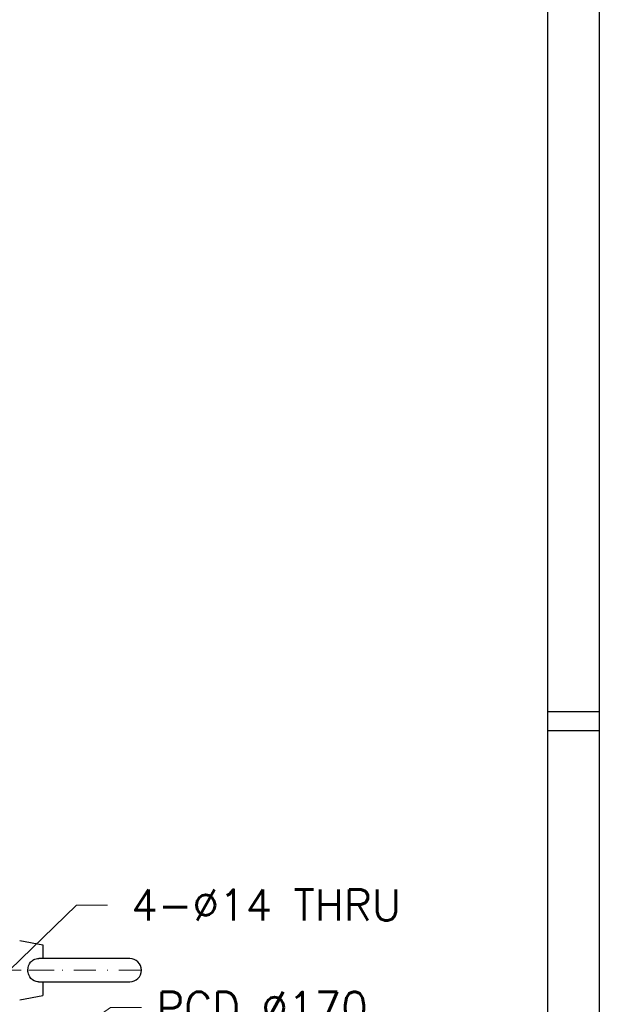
# Model space of a CAD drawing. Header units: inches. Extents: x 0 to 1685, y 0 to 1188.
# Tile 13 of 18: x 1525 to 1682, y 515 to 782. Entities that reach past the tile are written whole.
import ezdxf

# ---------------------------------------------------------------- set-up
doc = ezdxf.new("R2010")
doc.units = ezdxf.units.IN
doc.linetypes.add('DASHEDDOT2X', pattern=[12.2, 6, -3, 0.2, -3])
doc.layers.add('ATA-DIM', color=8, linetype='Continuous', lineweight=25)
doc.layers.add('Layer0000', color=7, linetype='Continuous', lineweight=25)
doc.styles.get("Standard").update_dxf_attribs({"font": 'simplex.shx'})
doc.dimstyles.new('ata_A1', dxfattribs={"dimtxt": 4.2, "dimasz": 4.2, "dimexe": 2, "dimexo": 2, "dimgap": 2, "dimtad": 0, "dimtih": 1, "dimtoh": 1, "dimdec": 6, "dimdsep": 46, "dimtxsty": 'Standard', "dimcen": 0, "dimclrd": 252, "dimclre": 252, "dimclrt": 4, "dimadec": 6, "dimazin": 2, "dimtfac": 1, "dimtdec": 6, "dimtofl": 0, "dimtmove": 0, "dimatfit": 3, "dimfxl": 0, "dimtolj": 1, "dimtzin": 0, "dimlwd": 0, "dimlwe": 0, "dimarcsym": 0})

# ---------------------------------------------------------------- blocks, each defined once
blk = doc.blocks.new('*D7326')
at = {"layer": 'ATA-DIM', "color": 252, "lineweight": 0}
for p, q in [((1540.37, 541.66), (1489.33, 492.33)), ((1548.8, 541.66), (1540.37, 541.66))]:
    blk.add_line(p, q, dxfattribs=at)
at = {"layer": 'ATA-DIM', "color": 252}
blk.add_solid([(1488.36, 493.33), (1490.3, 491.32), (1483.29, 486.49)], dxfattribs=at)
at = {"layer": 'Defpoints', "color": 0}
for p in [(1483.29, 486.49), (1473.22, 476.76)]:
    blk.add_point(p, dxfattribs=at)
at = {"layer": 'ATA-DIM', "color": 4, "insert": (1591.77, 541.66), "char_height": 8.4, "attachment_point": 5}
blk.add_mtext('\\A1;4-%%c14 THRU', dxfattribs=at)
blk = doc.blocks.new('*D7323')
at = {"layer": 'ATA-DIM', "color": 252, "lineweight": 0}
for p, q in [((1549.62, 513.94), (1494.56, 475.24)), ((1558.02, 513.94), (1549.62, 513.94))]:
    blk.add_line(p, q, dxfattribs=at)
at = {"layer": 'ATA-DIM', "color": 252}
blk.add_solid([(1493.75, 476.38), (1495.36, 474.09), (1487.69, 470.41)], dxfattribs=at)
at = {"layer": 'Defpoints', "color": 0}
for p in [(1487.69, 470.41), (1348.62, 372.64)]:
    blk.add_point(p, dxfattribs=at)
at = {"layer": 'ATA-DIM', "color": 4, "insert": (1562.02, 518.14), "char_height": 8.4, "attachment_point": 1}
blk.add_mtext('\\A1;PCD %%c170', dxfattribs=at)
blk = doc.blocks.new('ata-Border-A1-002')
at = {"color": 253, "ltscale": 0.5}
blk.add_line((841, 594), (841, 0), dxfattribs=at)
blk.add_line((834, 585), (834, 9))
at = {"color": 253, "linetype": 'Continuous'}
blk.add_line((841, 297), (834, 297), dxfattribs=at)

msp = doc.modelspace()

# ---------------------------------------------------------------- linework, layer by layer
msp.add_line((1668, 589), (1682, 589))
at = {"layer": 'Layer0000', "color": 7, "linetype": 'Continuous', "lineweight": 25}
for p, q in [((1525.0017568, 532.0223748), (1531.3017565, 530.9115149)), ((1531.3017564, 530.9115149), (1531.3017564, 527.1723749)), ((1554.8017564, 527.1723749), (1530.1421142, 527.1723749)), ((1530.1395723, 520.8723749), (1554.8017565, 520.8723749)), ((1531.3017564, 520.8723749), (1531.3017564, 517.1332349)), ((1525.0017568, 516.022375), (1531.3017565, 517.1332349))]:
    msp.add_line(p, q, dxfattribs=at)
at = {"layer": 'Layer0000', "color": 5, "linetype": 'DASHEDDOT2X', "lineweight": 18}
for p, q in [((1525.0649964, 524.0223749), (1506.9385164, 524.0223749)), ((1534.3649965, 524.0223749), (1521.9385164, 524.0223749)), ((1557.8649964, 524.0223749), (1525.4385164, 524.0223749))]:
    msp.add_line(p, q, dxfattribs=at)
at = {"layer": 'Layer0000', "color": 7, "linetype": 'Continuous', "lineweight": 25}
msp.add_arc((1554.8017564, 524.0223749), 3.15, 270.000001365, 90.000000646, dxfattribs=at)
for points, knots in [([(1527.2352307, 524.0223749), (1527.2351378, 524.8129255), (1527.4867247, 525.5931998), (1528.2011113, 526.4675467), (1528.4970323, 526.707505), (1529.2342813, 527.0756629), (1529.680152, 527.1725477), (1530.1413189, 527.1723865)], [0.62083163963, 0.62083163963, 0.62083163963, 0.62083163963, 0.85863229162, 0.85863229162, 0.98072521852, 0.98072521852, 1.12219836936, 1.12219836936, 1.12219836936, 1.12219836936]), ([(1530.139745, 520.8723579), (1529.7075802, 520.8724862), (1529.2903504, 520.9570086), (1528.2384033, 521.4419347), (1527.7297317, 522.0300251), (1527.31094, 523.1515869), (1527.2352821, 523.5853654), (1527.2352307, 524.0223749)], [0.11963980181, 0.11963980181, 0.11963980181, 0.11963980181, 0.25216543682, 0.25216543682, 0.48937751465, 0.48937751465, 0.62083163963, 0.62083163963, 0.62083163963, 0.62083163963])]:
    msp.add_open_spline(points, degree=3, knots=knots, dxfattribs=at)

# ---------------------------------------------------------------- block references
at = {"xscale": 2, "yscale": 2, "zscale": 2}
msp.add_blockref('ata-Border-A1-002', (0, 0), dxfattribs=at)

# ---------------------------------------------------------------- dimensions: what is measured, and where the dimension line sits
at = {"layer": 'ATA-DIM'}
for p1, p2, text, picture, middle in [((1473.2222042, 476.7620312), (1483.2894614, 486.4908714), '4-<> THRU', '*D7326', (1591.7729353, 541.6554496)), ((1348.6157274, 372.6374011), (1487.6877855, 470.4073487), 'PCD <>', '*D7323', (1592.2166838, 513.9443843))]:
    dim = msp.add_diameter_dim_2p(p1=p1, p2=p2, text=text, dimstyle='ata_A1', override={"dimscale": 2, "dimtfac": 0.5}, dxfattribs=at)
    dim.commit()
    dim.dimension.update_dxf_attribs({"geometry": picture, "text_midpoint": middle, "dimtype": 163})

doc.saveas('drawing.dxf')
